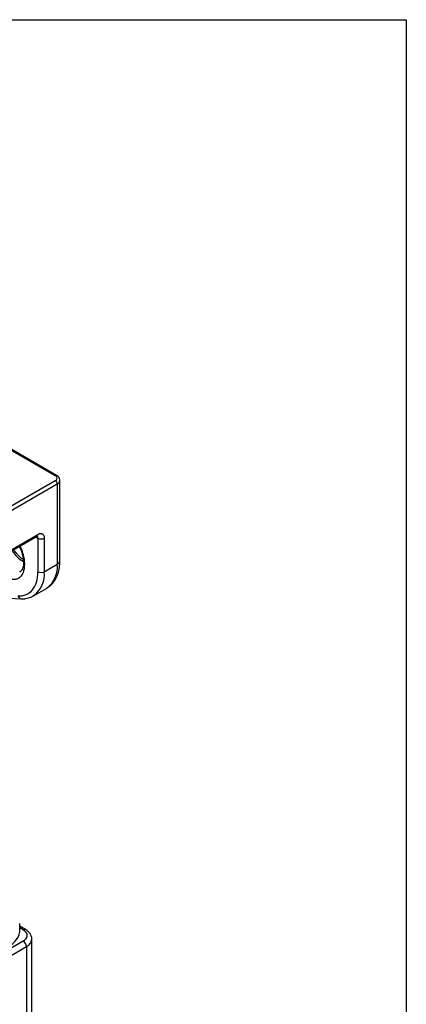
# Model space of a CAD drawing. Header units: millimetres. Extents: x 0 to 559, y 0 to 432.
# Tile 23 of 23: x 517 to 559, y 324 to 432. Entities that reach past the tile are written whole.
import ezdxf

# ---------------------------------------------------------------- set-up
doc = ezdxf.new("R2010")
doc.units = ezdxf.units.MM

msp = doc.modelspace()

# ---------------------------------------------------------------- linework, layer by layer
at = {"color": 7, "linetype": 'Continuous'}
for p, q in [((0, 431.8), (558.8, 431.8)), ((558.8, 431.8), (558.8, 0))]:
    msp.add_line(p, q, dxfattribs=at)
for p, q in [((485.46, 402.23), (520.46, 382.03)), ((520.61, 382.04), (485.61, 402.25)), ((520.46, 381.46), (510.33, 375.61)), ((520.68, 381.09), (510.54, 375.24)), ((520.68, 381.09), (520.68, 372.35)), ((520.97, 372.76), (520.97, 381.5)), ((510.44, 370.76), (518.45, 375.39)), ((510.54, 370.99), (518.56, 375.62)), ((518.35, 375.33), (518.56, 375.21)), ((518.56, 375.21), (518.56, 371.53)), ((519.26, 375.21), (519.26, 371.53)), ((519.26, 371.53), (520.68, 372.35)), ((519.54, 369.75), (519.49, 369.72)), ((512.34, 368.8), (516.72, 368.59)), ((518.07, 368.9), (519.49, 369.72)), ((518.18, 368.97), (518.07, 368.9)), ((516.58, 332.24), (516.58, 333.14)), ((517.21, 332.47), (516.58, 332.84)), ((516.96, 332.44), (516.58, 332.67)), ((516.96, 331.22), (513.08, 328.97)), ((517.9, 298.35), (517.9, 331.42)), ((512.72, 327.95), (517.32, 330.61)), ((517.32, 330.61), (517.32, 297.54))]:
    msp.add_line(p, q)
for centre, radius, start, end in [((520.55, 381.9), 0.151, 66.1208, 125.5802), ((520.22, 381.07), 0.461, 2.6055, 57.3945), ((520.48, 381.54), 0.491, 293.6271, 355.7476), ((518.31, 375.59), 0.246, 305.0133, 6.2988), ((518.29, 375.23), 0.271, 355.5597, 41.6946), ((518.91, 375.89), 0.769, 242.6097, 297.3903), ((518.92, 375.87), 3.76, 212.7121, 239.067), ((517.8, 372.06), 2.89, 306.895, 5.7883), ((520.47, 372.81), 0.503, 294.3747, 354.3052), ((516.36, 371.25), 2.91, 308.5185, 5.6405), ((518.91, 372.22), 0.769, 242.6097, 297.3903), ((516.77, 368.98), 0.388, 193.3044, 262.4616), ((514.56, 332.54), 2.04, 283.137, 351.3533), ((517.11, 332.24), 0.252, 65.762, 125.6116), ((516.55, 330.57), 0.768, 2.6055, 57.3945), ((516.92, 331.51), 0.983, 293.6388, 355.6182)]:
    msp.add_arc(centre, radius, start, end)
for points in [[(520.46, 381.46), (520.74, 381.61), (520.74, 381.87), (520.46, 382.03)], [(516.96, 331.22), (517.55, 331.56), (517.55, 332.1), (516.96, 332.44)]]:
    msp.add_open_spline(points, degree=3)
for points, knots in [([(520.96, 381.5), (520.96, 381.53), (520.97, 381.64), (520.88, 381.83), (520.74, 381.97), (520.63, 382.03), (520.61, 382.04)], [0, 0, 0, 0, 0.105054, 0.4972, 0.901229, 1, 1, 1, 1]), ([(518.45, 375.39), (518.47, 375.4), (518.5, 375.42), (518.52, 375.42), (518.52, 375.42), (518.52, 375.42)], [0, 0, 0, 0, 0.425886, 0.887251, 1, 1, 1, 1]), ([(518.56, 375.62), (518.58, 375.63), (518.62, 375.65), (518.69, 375.68), (518.75, 375.7), (518.84, 375.72), (518.95, 375.71), (519.06, 375.67), (519.15, 375.6), (519.22, 375.49), (519.26, 375.36), (519.26, 375.26), (519.26, 375.21)], [0, 0, 0, 0, 0.060259, 0.120021, 0.179824, 0.240208, 0.369998, 0.50013, 0.629921, 0.760053, 0.879943, 1, 1, 1, 1]), ([(516.53, 374.28), (516.58, 374.18), (516.68, 374.01), (516.79, 373.7), (516.9, 373.36), (516.97, 372.97), (517, 372.6), (516.99, 372.26), (516.92, 371.97), (516.82, 371.74), (516.7, 371.58), (516.61, 371.53), (516.57, 371.51)], [0, 0, 0, 0, 0.078003, 0.140532, 0.242477, 0.345398, 0.45271, 0.561494, 0.671626, 0.784776, 0.906573, 1, 1, 1, 1]), ([(517.14, 372.35), (517.11, 372.7), (517.06, 373.24), (516.82, 373.93), (516.67, 374.23), (516.61, 374.33)], [0, 0, 0, 0, 0.548934, 0.847482, 1, 1, 1, 1]), ([(516.97, 372.85), (516.89, 372.91), (516.71, 373.03), (516.46, 373.29), (516.2, 373.58), (516.03, 373.8), (515.95, 373.93), (515.94, 373.94)], [0, 0, 0, 0, 0.219293, 0.492691, 0.71381, 0.970784, 1, 1, 1, 1]), ([(513.4, 372.47), (513.46, 372.37), (513.64, 372.09), (514.11, 371.55), (514.84, 370.96), (515.58, 370.7), (516.11, 370.71), (516.48, 370.84), (516.78, 371.09), (517.06, 371.55), (517.11, 372.04), (517.14, 372.35)], [0, 0, 0, 0, 0.0463178, 0.1370587, 0.3037668, 0.4704749, 0.5611425, 0.6518834, 0.742551, 0.8332919, 1, 1, 1, 1]), ([(519.55, 369.77), (519.67, 369.85), (519.96, 370.03), (520.33, 370.46), (520.65, 371.01), (520.86, 371.64), (520.96, 372.23), (520.96, 372.62), (520.96, 372.76)], [0, 0, 0, 0, 0.1316121, 0.3138006, 0.5010043, 0.6927464, 0.8851939, 1, 1, 1, 1]), ([(516.39, 368.89), (517.04, 368.86), (517.58, 369.09), (518.35, 370.03), (518.56, 370.71), (518.56, 371.53)], [0, 0, 0, 0, 0.5, 0.5, 1, 1, 1, 1]), ([(516.72, 368.6), (516.76, 368.6), (517, 368.57), (517.4, 368.63), (517.85, 368.76), (518.09, 368.93), (518.19, 368.99)], [0, 0, 0, 0, 0.0857193, 0.4273545, 0.7803924, 1, 1, 1, 1]), ([(517.89, 331.43), (517.89, 331.49), (517.9, 331.67), (517.77, 331.96), (517.53, 332.25), (517.33, 332.41), (517.22, 332.47), (517.21, 332.47)], [0, 0, 0, 0, 0.128339, 0.422969, 0.722887, 0.994356, 1, 1, 1, 1])]:
    msp.add_open_spline(points, degree=3, knots=knots)

doc.saveas('drawing.dxf')
